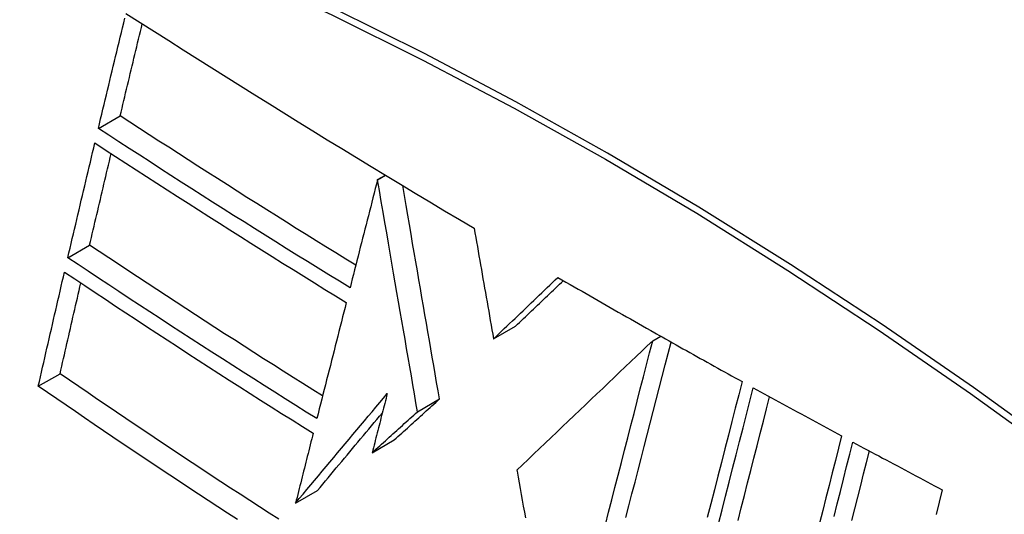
# Model space of a CAD drawing. Header units: inches. Extents: x 19 to 446, y 48 to 210.
# Tile 160 of 256: x 406.838 to 407.102, y 175.569 to 175.702. Entities that reach past the tile are written whole.
import ezdxf

# ---------------------------------------------------------------- set-up
doc = ezdxf.new("R2010")
doc.units = ezdxf.units.IN
doc.header["$MEASUREMENT"] = 0
doc.layers.add('Visible Edges(ANSI)', color=7, linetype='Continuous', lineweight=25)
doc.layers.add('Visible Tangent Edges(ANSI)', color=7, linetype='Continuous', lineweight=25)

msp = doc.modelspace()

# ---------------------------------------------------------------- linework, layer by layer
at = {"layer": 'Visible Edges(ANSI)'}
for p, q in [((406.85917, 175.67286), (406.86502, 175.67624)), ((406.93407, 175.65912), (406.93617, 175.66033)), ((406.93407, 175.65911), (406.93407, 175.65912)), ((406.85099, 175.63816), (406.85684, 175.64153)), ((406.9652, 175.61636), (406.9711, 175.61976)), ((407.00845, 175.618), (407.00894, 175.61772)), ((407.00894, 175.61772), (407.00952, 175.6174)), ((407.0079, 175.61586), (407.01005, 175.6171)), ((406.84307, 175.60362), (406.84891, 175.60699)), ((406.94481, 175.59681), (406.9507, 175.60022)), ((406.93264, 175.5858), (406.93853, 175.58921)), ((406.97145, 175.5811), (406.9715, 175.58081)), ((406.91208, 175.57223), (406.91796, 175.57563))]:
    msp.add_line(p, q, dxfattribs=at)
at = {"layer": 'Visible Edges(ANSI)', "flags": 128}
for points in [[(406.85917, 175.67286), (406.85948, 175.67415), (406.85978, 175.67544), (406.86009, 175.67673), (406.8604, 175.67801), (406.86071, 175.6793), (406.86101, 175.68059), (406.86132, 175.68188), (406.86163, 175.68317), (406.86194, 175.68446), (406.86225, 175.68575), (406.86256, 175.68703), (406.86287, 175.68832), (406.86318, 175.68961), (406.86349, 175.6909), (406.8638, 175.69219), (406.86411, 175.69348), (406.86442, 175.69477), (406.86473, 175.69606), (406.86504, 175.69734), (406.86535, 175.69863), (406.86566, 175.69992), (406.86597, 175.7012), (406.86628, 175.70249)], [(406.86659, 175.70378), (406.87041, 175.70133), (406.87423, 175.69889), (406.87806, 175.69645), (406.8819, 175.69402), (406.88574, 175.69158), (406.88959, 175.68915), (406.89344, 175.68672), (406.8973, 175.6843), (406.90117, 175.68188), (406.90505, 175.67946), (406.90893, 175.67705), (406.91282, 175.67464), (406.91671, 175.67223), (406.9206, 175.66983), (406.92451, 175.66744), (406.92841, 175.66505), (406.93233, 175.66266), (406.93625, 175.66028), (406.94019, 175.6579), (406.94413, 175.65552), (406.94808, 175.65315), (406.95204, 175.65078), (406.95602, 175.64841), (406.95999, 175.64605)], [(406.86502, 175.67624), (406.86527, 175.67727), (406.86552, 175.6783), (406.86576, 175.67933), (406.86601, 175.68036), (406.86625, 175.68139), (406.8665, 175.68242), (406.86675, 175.68345), (406.86699, 175.68449), (406.86724, 175.68552), (406.86749, 175.68655), (406.86773, 175.68758), (406.86798, 175.68861), (406.86823, 175.68964), (406.86848, 175.69067), (406.86873, 175.6917), (406.86897, 175.69273), (406.86922, 175.69377), (406.86947, 175.6948), (406.86972, 175.69583), (406.86997, 175.69686), (406.87021, 175.69789), (406.87046, 175.69892), (406.87071, 175.69995), (406.87096, 175.70098)], [(406.92823, 175.63613), (406.92556, 175.63778), (406.92289, 175.63943), (406.92023, 175.64108), (406.91757, 175.64273), (406.91491, 175.64439), (406.91226, 175.64604), (406.90961, 175.6477), (406.90697, 175.64936), (406.90433, 175.65103), (406.90169, 175.65269), (406.89905, 175.65436), (406.89641, 175.65604), (406.89378, 175.65771), (406.89115, 175.65939), (406.88852, 175.66107), (406.8859, 175.66275), (406.88328, 175.66443), (406.88066, 175.66611), (406.87805, 175.6678), (406.87544, 175.66948), (406.87283, 175.67117), (406.87022, 175.67286), (406.86762, 175.67455), (406.86502, 175.67624)], [(406.92669, 175.63006), (406.92383, 175.63182), (406.92097, 175.63358), (406.91812, 175.63534), (406.91528, 175.6371), (406.91243, 175.63887), (406.90959, 175.64064), (406.90676, 175.64241), (406.90392, 175.64419), (406.9011, 175.64597), (406.89827, 175.64775), (406.89545, 175.64953), (406.89264, 175.65131), (406.88983, 175.6531), (406.88702, 175.65489), (406.88422, 175.65668), (406.88142, 175.65847), (406.87862, 175.66027), (406.87583, 175.66206), (406.87304, 175.66386), (406.87026, 175.66566), (406.86748, 175.66746), (406.86471, 175.66926), (406.86194, 175.67106), (406.85917, 175.67286)], [(406.85099, 175.63816), (406.85129, 175.63944), (406.85159, 175.64072), (406.85189, 175.642), (406.85219, 175.64329), (406.85249, 175.64457), (406.85279, 175.64586), (406.85309, 175.64714), (406.85339, 175.64843), (406.85369, 175.64971), (406.85399, 175.651), (406.8543, 175.65228), (406.8546, 175.65357), (406.8549, 175.65485), (406.8552, 175.65614), (406.85551, 175.65742), (406.85581, 175.65871), (406.85611, 175.65999), (406.85642, 175.66127), (406.85672, 175.66256), (406.85703, 175.66384), (406.85733, 175.66513), (406.85763, 175.66641), (406.85794, 175.66769), (406.85824, 175.66897)], [(406.85824, 175.66897), (406.86101, 175.66717), (406.86377, 175.66536), (406.86654, 175.66356), (406.86931, 175.66176), (406.87209, 175.65996), (406.87487, 175.65816), (406.87766, 175.65637), (406.88045, 175.65457), (406.88324, 175.65278), (406.88604, 175.65099), (406.88885, 175.6492), (406.89165, 175.64741), (406.89446, 175.64562), (406.89728, 175.64384), (406.9001, 175.64206), (406.90293, 175.64028), (406.90576, 175.6385), (406.90859, 175.63672), (406.91143, 175.63495), (406.91428, 175.63318), (406.91712, 175.63141), (406.91997, 175.62965), (406.92283, 175.62789), (406.92569, 175.62613)], [(406.85684, 175.64153), (406.85707, 175.64255), (406.85731, 175.64358), (406.85755, 175.6446), (406.85779, 175.64562), (406.85803, 175.64665), (406.85827, 175.64767), (406.85851, 175.6487), (406.85875, 175.64972), (406.85899, 175.65074), (406.85923, 175.65177), (406.85947, 175.65279), (406.85971, 175.65382), (406.85995, 175.65484), (406.86019, 175.65587), (406.86044, 175.65689), (406.86068, 175.65792), (406.86092, 175.65894), (406.86116, 175.65997), (406.8614, 175.66099), (406.86165, 175.66202), (406.86189, 175.66304), (406.86213, 175.66407), (406.86237, 175.66509), (406.86262, 175.66612)], [(406.93407, 175.65912), (406.93377, 175.65791), (406.93346, 175.6567), (406.93315, 175.65549), (406.93284, 175.65428), (406.93253, 175.65307), (406.93223, 175.65186), (406.93192, 175.65065), (406.93161, 175.64944), (406.9313, 175.64823), (406.93099, 175.64702), (406.93069, 175.64581), (406.93038, 175.64459), (406.93007, 175.64338), (406.92976, 175.64217), (406.92945, 175.64096), (406.92915, 175.63975), (406.92884, 175.63854), (406.92853, 175.63732), (406.92822, 175.63611), (406.92792, 175.6349), (406.92761, 175.63369), (406.9273, 175.63248), (406.92699, 175.63127), (406.92669, 175.63006)], [(406.94481, 175.59681), (406.94439, 175.59922), (406.94397, 175.60163), (406.94356, 175.60404), (406.94314, 175.60646), (406.94272, 175.60889), (406.9423, 175.61133), (406.94188, 175.61378), (406.94145, 175.61625), (406.94102, 175.61873), (406.94059, 175.62123), (406.94016, 175.62375), (406.93972, 175.62629), (406.93928, 175.62885), (406.93884, 175.63144), (406.93839, 175.63405), (406.93793, 175.6367), (406.93747, 175.63937), (406.937, 175.64208), (406.93653, 175.64482), (406.93605, 175.6476), (406.93557, 175.65042), (406.93508, 175.65327), (406.93458, 175.65617), (406.93407, 175.65911)], [(406.9507, 175.60022), (406.95032, 175.60245), (406.94993, 175.60469), (406.94954, 175.60693), (406.94915, 175.60917), (406.94877, 175.61143), (406.94838, 175.61369), (406.94798, 175.61596), (406.94759, 175.61824), (406.94719, 175.62054), (406.9468, 175.62284), (406.94639, 175.62517), (406.94599, 175.62751), (406.94558, 175.62987), (406.94517, 175.63225), (406.94476, 175.63466), (406.94434, 175.63708), (406.94392, 175.63953), (406.94349, 175.64201), (406.94306, 175.64452), (406.94263, 175.64705), (406.94218, 175.64962), (406.94174, 175.65222), (406.94128, 175.65485), (406.94082, 175.65751)], [(406.95999, 175.64605), (406.96021, 175.64483), (406.96042, 175.64361), (406.96064, 175.64238), (406.96085, 175.64115), (406.96107, 175.63992), (406.96128, 175.63869), (406.9615, 175.63745), (406.96171, 175.63622), (406.96193, 175.63498), (406.96215, 175.63374), (406.96236, 175.6325), (406.96258, 175.63126), (406.9628, 175.63002), (406.96302, 175.62878), (406.96324, 175.62753), (406.96345, 175.62629), (406.96367, 175.62505), (406.96389, 175.6238), (406.96411, 175.62256), (406.96433, 175.62132), (406.96455, 175.62008), (406.96476, 175.61883), (406.96498, 175.61759), (406.9652, 175.61636)], [(406.91934, 175.60105), (406.91669, 175.60271), (406.91405, 175.60436), (406.91141, 175.60603), (406.90878, 175.60769), (406.90615, 175.60936), (406.90352, 175.61103), (406.9009, 175.6127), (406.89829, 175.61438), (406.89567, 175.61606), (406.89306, 175.61774), (406.89045, 175.61942), (406.88784, 175.62111), (406.88524, 175.6228), (406.88264, 175.6245), (406.88004, 175.62619), (406.87745, 175.62789), (406.87486, 175.62959), (406.87228, 175.63129), (406.86969, 175.63299), (406.86711, 175.6347), (406.86454, 175.6364), (406.86197, 175.63811), (406.8594, 175.63982), (406.85684, 175.64153)], [(406.9178, 175.59494), (406.91496, 175.59671), (406.91213, 175.59848), (406.90931, 175.60025), (406.90649, 175.60203), (406.90367, 175.60381), (406.90086, 175.60559), (406.89805, 175.60738), (406.89525, 175.60917), (406.89245, 175.61096), (406.88966, 175.61276), (406.88687, 175.61456), (406.88408, 175.61636), (406.8813, 175.61817), (406.87852, 175.61998), (406.87574, 175.62179), (406.87297, 175.6236), (406.87021, 175.62541), (406.86745, 175.62723), (406.86469, 175.62905), (406.86194, 175.63087), (406.8592, 175.63269), (406.85646, 175.63451), (406.85372, 175.63633), (406.85099, 175.63816)], [(406.84307, 175.60362), (406.84336, 175.6049), (406.84365, 175.60618), (406.84394, 175.60745), (406.84423, 175.60873), (406.84452, 175.61001), (406.84481, 175.61129), (406.8451, 175.61257), (406.84539, 175.61385), (406.84568, 175.61513), (406.84597, 175.61641), (406.84627, 175.61769), (406.84656, 175.61897), (406.84685, 175.62025), (406.84715, 175.62153), (406.84744, 175.6228), (406.84773, 175.62408), (406.84803, 175.62536), (406.84832, 175.62664), (406.84862, 175.62792), (406.84891, 175.6292), (406.84921, 175.63048), (406.8495, 175.63175), (406.8498, 175.63303), (406.8501, 175.63431)], [(406.8501, 175.63431), (406.85283, 175.63248), (406.85557, 175.63065), (406.85831, 175.62882), (406.86105, 175.627), (406.8638, 175.62517), (406.86656, 175.62335), (406.86932, 175.62153), (406.87208, 175.61971), (406.87485, 175.61789), (406.87762, 175.61608), (406.88039, 175.61427), (406.88317, 175.61246), (406.88595, 175.61066), (406.88873, 175.60886), (406.89152, 175.60707), (406.89431, 175.60527), (406.8971, 175.60348), (406.8999, 175.6017), (406.90271, 175.59991), (406.90552, 175.59813), (406.90833, 175.59636), (406.91115, 175.59458), (406.91398, 175.59281), (406.91681, 175.59104)], [(406.84891, 175.60699), (406.84913, 175.608), (406.84936, 175.60902), (406.84959, 175.61003), (406.84982, 175.61105), (406.85005, 175.61207), (406.85029, 175.61308), (406.85052, 175.6141), (406.85075, 175.61511), (406.85098, 175.61613), (406.85121, 175.61715), (406.85144, 175.61816), (406.85167, 175.61918), (406.85191, 175.6202), (406.85214, 175.62121), (406.85237, 175.62223), (406.85261, 175.62325), (406.85284, 175.62426), (406.85307, 175.62528), (406.85331, 175.6263), (406.85354, 175.62731), (406.85378, 175.62833), (406.85401, 175.62934), (406.85424, 175.63036), (406.85448, 175.63138)], [(406.9652, 175.61636), (406.96592, 175.61704), (406.96664, 175.61773), (406.96736, 175.61842), (406.96808, 175.61911), (406.9688, 175.61979), (406.96952, 175.62048), (406.97024, 175.62117), (406.97096, 175.62186), (406.97168, 175.62255), (406.9724, 175.62324), (406.97312, 175.62393), (406.97384, 175.62462), (406.97456, 175.62531), (406.97528, 175.626), (406.976, 175.62668), (406.97672, 175.62737), (406.97744, 175.62806), (406.97816, 175.62875), (406.97888, 175.62944), (406.9796, 175.63012), (406.98032, 175.63081), (406.98104, 175.6315), (406.98176, 175.63218), (406.98248, 175.63287)], [(406.9711, 175.61976), (406.97163, 175.62027), (406.97216, 175.62078), (406.9727, 175.62129), (406.97323, 175.6218), (406.97377, 175.62231), (406.9743, 175.62282), (406.97483, 175.62333), (406.97537, 175.62385), (406.9759, 175.62436), (406.97644, 175.62487), (406.97697, 175.62538), (406.97751, 175.62589), (406.97804, 175.6264), (406.97858, 175.62691), (406.97911, 175.62743), (406.97965, 175.62794), (406.98018, 175.62845), (406.98072, 175.62896), (406.98125, 175.62947), (406.98179, 175.62998), (406.98232, 175.63049), (406.98286, 175.63101), (406.98339, 175.63152), (406.98393, 175.63203)], [(406.98248, 175.63287), (406.98355, 175.63224), (406.98463, 175.63162), (406.98571, 175.631), (406.98678, 175.63038), (406.98786, 175.62975), (406.98894, 175.62913), (406.99002, 175.62851), (406.9911, 175.62789), (406.99218, 175.62727), (406.99326, 175.62665), (406.99434, 175.62603), (406.99542, 175.62541), (406.99651, 175.62479), (406.99759, 175.62417), (406.99867, 175.62355), (406.99976, 175.62293), (407.00084, 175.62232), (407.00193, 175.6217), (407.00301, 175.62108), (407.0041, 175.62046), (407.00519, 175.61985), (407.00627, 175.61923), (407.00736, 175.61861), (407.00845, 175.618)], [(406.92569, 175.62613), (406.92536, 175.62483), (406.92503, 175.62354), (406.9247, 175.62224), (406.92437, 175.62094), (406.92404, 175.61965), (406.92372, 175.61835), (406.92339, 175.61705), (406.92306, 175.61575), (406.92273, 175.61445), (406.9224, 175.61315), (406.92207, 175.61185), (406.92174, 175.61054), (406.92141, 175.60924), (406.92108, 175.60794), (406.92075, 175.60664), (406.92042, 175.60534), (406.92009, 175.60404), (406.91976, 175.60274), (406.91944, 175.60144), (406.91911, 175.60014), (406.91878, 175.59884), (406.91845, 175.59754), (406.91812, 175.59624), (406.9178, 175.59494)], [(407.00952, 175.6174), (407.01044, 175.61687), (407.01137, 175.61635), (407.0123, 175.61582), (407.01323, 175.6153), (407.01416, 175.61478), (407.01509, 175.61425), (407.01602, 175.61373), (407.01695, 175.61321), (407.01788, 175.61269), (407.01881, 175.61217), (407.01974, 175.61164), (407.02067, 175.61112), (407.02161, 175.6106), (407.02254, 175.61008), (407.02347, 175.60956), (407.0244, 175.60904), (407.02534, 175.60852), (407.02627, 175.608), (407.0272, 175.60748), (407.02814, 175.60696), (407.02907, 175.60644), (407.03001, 175.60593), (407.03094, 175.60541), (407.03188, 175.60489)], [(407.0079, 175.61586), (407.00645, 175.61447), (407.00499, 175.61308), (407.00351, 175.61168), (407.00203, 175.61026), (407.00053, 175.60884), (406.99903, 175.60741), (406.99752, 175.60597), (406.996, 175.60452), (406.99448, 175.60307), (406.99295, 175.60161), (406.99141, 175.60015), (406.98988, 175.59869), (406.98833, 175.59722), (406.98679, 175.59575), (406.98525, 175.59427), (406.9837, 175.5928), (406.98216, 175.59133), (406.98062, 175.58986), (406.97908, 175.58839), (406.97754, 175.58692), (406.97601, 175.58546), (406.97448, 175.584), (406.97296, 175.58255), (406.97145, 175.5811)], [(406.99519, 175.56645), (406.99605, 175.56979), (406.9969, 175.57312), (406.99776, 175.57646), (406.99862, 175.57979), (406.99948, 175.58312), (407.00033, 175.58644), (407.00118, 175.58976), (407.00203, 175.59307), (407.00288, 175.59636), (407.00373, 175.59965), (407.00457, 175.60292), (407.00541, 175.60618), (407.00624, 175.60942), (407.00707, 175.61265), (407.0079, 175.61586)], [(407.00071, 175.5684), (407.00153, 175.57157), (407.00234, 175.57475), (407.00316, 175.57792), (407.00398, 175.58109), (407.00479, 175.58426), (407.00561, 175.58743), (407.00642, 175.59059), (407.00723, 175.59374), (407.00804, 175.59689), (407.00885, 175.60003), (407.00965, 175.60315), (407.01045, 175.60626), (407.01125, 175.60937), (407.01204, 175.61245), (407.01283, 175.61552)], [(406.90758, 175.56793), (406.90497, 175.5696), (406.90237, 175.57128), (406.89978, 175.57295), (406.89719, 175.57463), (406.89461, 175.57631), (406.89204, 175.578), (406.88947, 175.57969), (406.8869, 175.58137), (406.88434, 175.58307), (406.88179, 175.58476), (406.87924, 175.58645), (406.87669, 175.58815), (406.87415, 175.58985), (406.87162, 175.59155), (406.86908, 175.59326), (406.86655, 175.59497), (406.86402, 175.59668), (406.8615, 175.59839), (406.85897, 175.60011), (406.85645, 175.60183), (406.85393, 175.60355), (406.85142, 175.60527), (406.84891, 175.60699)], [(407.03188, 175.60489), (407.03097, 175.60133), (407.03005, 175.59774), (407.02913, 175.59413), (407.0282, 175.59049), (407.02727, 175.58684), (407.02633, 175.58317), (407.02539, 175.57948), (407.02444, 175.57578), (407.0235, 175.57207), (407.02255, 175.56835)], [(406.89646, 175.5679), (406.89386, 175.56959), (406.89126, 175.57128), (406.88866, 175.57298), (406.88608, 175.57467), (406.88349, 175.57637), (406.88092, 175.57807), (406.87834, 175.57977), (406.87578, 175.58148), (406.87322, 175.58318), (406.87067, 175.58488), (406.86812, 175.58659), (406.86558, 175.5883), (406.86305, 175.59), (406.86053, 175.59171), (406.85801, 175.59341), (406.8555, 175.59512), (406.853, 175.59682), (406.85051, 175.59853), (406.84802, 175.60023), (406.84554, 175.60193), (406.84307, 175.60362)], [(406.91208, 175.57223), (406.91309, 175.57346), (406.91411, 175.57468), (406.91513, 175.57591), (406.91615, 175.57713), (406.91718, 175.57836), (406.9182, 175.57959), (406.91923, 175.58082), (406.92025, 175.58205), (406.92128, 175.58328), (406.92231, 175.58452), (406.92334, 175.58575), (406.92437, 175.58698), (406.9254, 175.58821), (406.92643, 175.58944), (406.92746, 175.59067), (406.92848, 175.5919), (406.92951, 175.59313), (406.93054, 175.59436), (406.93157, 175.59559), (406.9326, 175.59681), (406.93362, 175.59804), (406.93465, 175.59926), (406.93567, 175.60048), (406.93669, 175.6017)], [(406.93669, 175.6017), (406.93652, 175.60104), (406.93636, 175.60037), (406.93619, 175.59971), (406.93602, 175.59905), (406.93585, 175.59839), (406.93568, 175.59773), (406.93551, 175.59706), (406.93534, 175.5964), (406.93517, 175.59574), (406.935, 175.59508), (406.93483, 175.59441), (406.93466, 175.59375), (406.9345, 175.59309), (406.93433, 175.59243), (406.93416, 175.59176), (406.93399, 175.5911), (406.93382, 175.59044), (406.93365, 175.58978), (406.93348, 175.58911), (406.93331, 175.58845), (406.93314, 175.58779), (406.93297, 175.58713), (406.9328, 175.58647), (406.93264, 175.5858)], [(407.02556, 175.56672), (407.0265, 175.57044), (407.02745, 175.57414), (407.02839, 175.57784), (407.02933, 175.58153), (407.03026, 175.58519), (407.03119, 175.58884), (407.03212, 175.59248), (407.03304, 175.59609), (407.03396, 175.59967), (407.03487, 175.60324)], [(407.03487, 175.60324), (407.03585, 175.60269), (407.03683, 175.60215), (407.03782, 175.60161), (407.0388, 175.60107), (407.03979, 175.60053), (407.04077, 175.59999), (407.04176, 175.59945), (407.04274, 175.5989), (407.04373, 175.59836), (407.04472, 175.59782), (407.0457, 175.59728), (407.04669, 175.59674), (407.04768, 175.5962), (407.04867, 175.59567), (407.04966, 175.59513), (407.05064, 175.59459), (407.05163, 175.59405), (407.05262, 175.59351), (407.05361, 175.59297), (407.0546, 175.59244), (407.05559, 175.5919), (407.05658, 175.59136), (407.05758, 175.59083), (407.05857, 175.59029)], [(406.93853, 175.58921), (406.93903, 175.58966), (406.93954, 175.59012), (406.94005, 175.59058), (406.94055, 175.59104), (406.94106, 175.5915), (406.94157, 175.59196), (406.94207, 175.59241), (406.94258, 175.59287), (406.94309, 175.59333), (406.94359, 175.59379), (406.9441, 175.59425), (406.94461, 175.59471), (406.94512, 175.59517), (406.94563, 175.59563), (406.94613, 175.59609), (406.94664, 175.59655), (406.94715, 175.597), (406.94766, 175.59746), (406.94816, 175.59792), (406.94867, 175.59838), (406.94918, 175.59884), (406.94969, 175.5993), (406.95019, 175.59976), (406.9507, 175.60022)], [(407.03081, 175.56759), (407.03166, 175.57096), (407.03252, 175.57432), (407.03337, 175.57768), (407.03422, 175.58102), (407.03507, 175.58436), (407.03592, 175.58768), (407.03676, 175.59099), (407.0376, 175.59428), (407.03844, 175.59755), (407.03927, 175.60081)], [(406.91796, 175.57563), (406.91868, 175.57649), (406.9194, 175.57736), (406.92012, 175.57822), (406.92084, 175.57909), (406.92156, 175.57996), (406.92228, 175.58083), (406.92301, 175.58169), (406.92373, 175.58256), (406.92446, 175.58343), (406.92518, 175.5843), (406.92591, 175.58517), (406.92663, 175.58604), (406.92736, 175.58691), (406.92809, 175.58778), (406.92881, 175.58865), (406.92954, 175.58952), (406.93027, 175.59039), (406.931, 175.59127), (406.93172, 175.59214), (406.93245, 175.59301), (406.93318, 175.59388), (406.93391, 175.59475), (406.93463, 175.59561), (406.93536, 175.59648)], [(406.93264, 175.5858), (406.93314, 175.58626), (406.93365, 175.58672), (406.93415, 175.58718), (406.93466, 175.58764), (406.93517, 175.5881), (406.93567, 175.58855), (406.93618, 175.58901), (406.93669, 175.58947), (406.93719, 175.58993), (406.9377, 175.59039), (406.93821, 175.59085), (406.93872, 175.59131), (406.93922, 175.59177), (406.93973, 175.59222), (406.94024, 175.59268), (406.94075, 175.59314), (406.94125, 175.5936), (406.94176, 175.59406), (406.94227, 175.59452), (406.94278, 175.59498), (406.94328, 175.59544), (406.94379, 175.5959), (406.9443, 175.59635), (406.94481, 175.59681)], [(406.91681, 175.59104), (406.91661, 175.59026), (406.91642, 175.58948), (406.91622, 175.58869), (406.91602, 175.58791), (406.91582, 175.58713), (406.91563, 175.58634), (406.91543, 175.58556), (406.91523, 175.58478), (406.91503, 175.58399), (406.91484, 175.58321), (406.91464, 175.58242), (406.91444, 175.58164), (406.91424, 175.58086), (406.91405, 175.58007), (406.91385, 175.57929), (406.91365, 175.5785), (406.91346, 175.57772), (406.91326, 175.57693), (406.91306, 175.57615), (406.91286, 175.57537), (406.91267, 175.57458), (406.91247, 175.5738), (406.91227, 175.57302), (406.91208, 175.57223)], [(407.05857, 175.59029), (407.05774, 175.58699), (407.0569, 175.58368), (407.05606, 175.58035), (407.05522, 175.57701), (407.05438, 175.57365), (407.05353, 175.57029), (407.05268, 175.56691)], [(407.05656, 175.56866), (407.05741, 175.57202), (407.05825, 175.57538), (407.05909, 175.57872), (407.05993, 175.58205), (407.06076, 175.58536), (407.06159, 175.58866)], [(407.06159, 175.58866), (407.06258, 175.58812), (407.06358, 175.58758), (407.06457, 175.58705), (407.06557, 175.58651), (407.06656, 175.58598), (407.06756, 175.58544), (407.06856, 175.58491), (407.06955, 175.58437), (407.07055, 175.58384), (407.07155, 175.58331), (407.07254, 175.58277), (407.07354, 175.58224), (407.07454, 175.58171), (407.07554, 175.58117), (407.07654, 175.58064), (407.07754, 175.58011), (407.07853, 175.57957), (407.07953, 175.57904), (407.08053, 175.57851), (407.08154, 175.57798), (407.08254, 175.57745), (407.08354, 175.57692), (407.08454, 175.57638), (407.08554, 175.57585)], [(407.06133, 175.56762), (407.06212, 175.57075), (407.0629, 175.57388), (407.06369, 175.57699), (407.06447, 175.5801), (407.06524, 175.58319), (407.06602, 175.58627)], [(406.9715, 175.58081), (406.97178, 175.57926), (406.97205, 175.5777), (406.97233, 175.57614), (406.97261, 175.57458), (406.9729, 175.57301), (406.97318, 175.57144), (406.97346, 175.56987), (406.97374, 175.5683)], [(407.08554, 175.57585), (407.08472, 175.57255), (407.0839, 175.56923)]]:
    msp.add_lwpolyline(points, dxfattribs=at)
at = {"layer": 'Visible Edges(ANSI)'}
msp.add_ellipse((407.0572, 174.68786), major_axis=(-0.64961, 1.12515), ratio=0.57735, start_param=5.161526, end_param=5.834048, dxfattribs=at)
at = {"layer": 'Visible Tangent Edges(ANSI)'}
msp.add_line((406.93407, 175.65911), (406.93618, 175.66033), dxfattribs=at)
at = {"layer": 'Visible Tangent Edges(ANSI)', "flags": 128}
for points in [[(407.11848, 175.5856), (407.09398, 175.60328), (407.06943, 175.62021), (407.04485, 175.63635), (407.02029, 175.65169), (406.99573, 175.66625), (406.97118, 175.68001), (406.94665, 175.69298), (406.92214, 175.70514), (406.8977, 175.71649), (406.87335, 175.727), (406.84911, 175.73667), (406.825, 175.7455), (406.80101, 175.75347), (406.77718, 175.76059), (406.75353, 175.76685), (406.73006, 175.77223), (406.70681, 175.77675)], [(406.70699, 175.77412), (406.73018, 175.76971), (406.75357, 175.76443), (406.77716, 175.75827), (406.80093, 175.75125), (406.82486, 175.74337), (406.84892, 175.73464), (406.8731, 175.72505), (406.8974, 175.71462), (406.92179, 175.70334), (406.94623, 175.69124), (406.97071, 175.67832), (406.9952, 175.6646), (407.01969, 175.65008), (407.04419, 175.63475), (407.06869, 175.61863), (407.09317, 175.60171), (407.11759, 175.58403)]]:
    msp.add_lwpolyline(points, dxfattribs=at)

doc.saveas('drawing.dxf')
